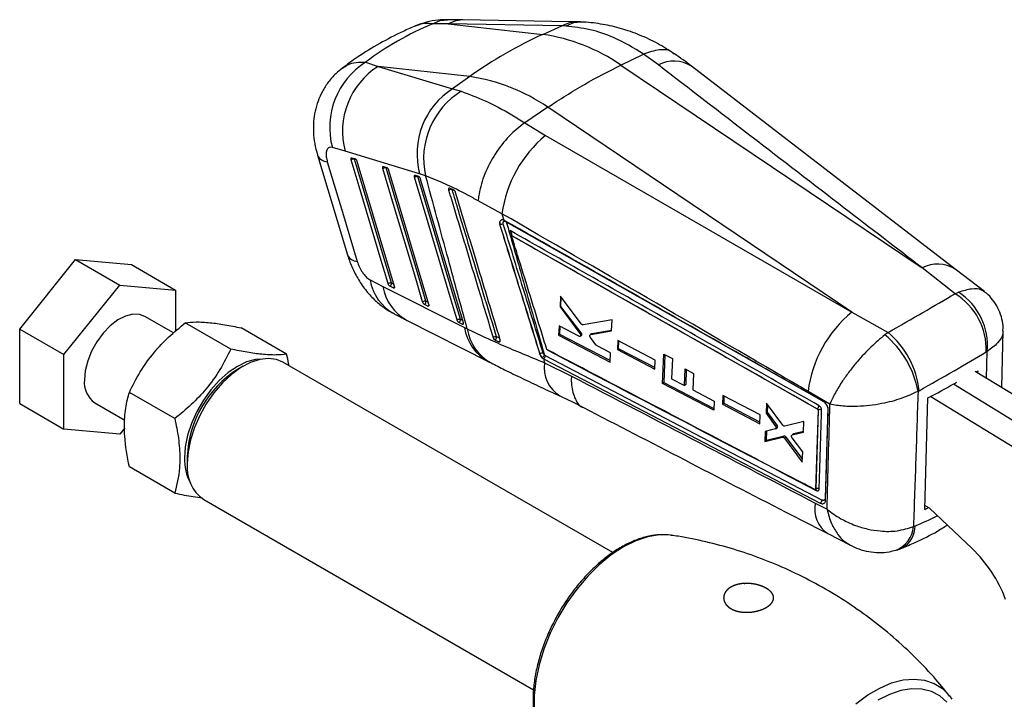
# Model space of a CAD drawing. Extents: x 53 to 604, y 12 to 421.
# Tile 26 of 29: x 425 to 544, y 340 to 421. Entities that reach past the tile are written whole.
import ezdxf

# ---------------------------------------------------------------- set-up
doc = ezdxf.new("R2010")
doc.units = 0
doc.header["$LTSCALE"] = 1.5
doc.layers.get('0').update_dxf_attribs({"linetype": 'CONTINUOUS'})

msp = doc.modelspace()

# ---------------------------------------------------------------- linework, layer by layer
at = {"color": 7, "linetype": 'CONTINUOUS'}
for p, q in [((478.5369, 421.3835), (476.7023, 421.4159)), ((476.7569, 420.9176), (474.8948, 420.9301)), ((476.7569, 420.9176), (488.1341, 419.6462)), ((490.4335, 420.6809), (476.7569, 420.9176)), ((488.1341, 419.6462), (490.4335, 420.6809)), ((490.8875, 420.6575), (490.4335, 420.6809)), ((497.5169, 415.9646), (500.2466, 417.2843)), ((500.2495, 417.2856), (500.2466, 417.2843)), ((502.0213, 415.9789), (500.2495, 417.2856)), ((466.8518, 416.2996), (468.347, 415.806)), ((468.347, 415.806), (477.2987, 413.112)), ((479.3517, 414.5762), (468.347, 415.806)), ((497.5169, 415.9646), (533.7204, 391.5786)), ((537.6932, 391.4206), (506.0054, 415.8154)), ((479.3517, 414.5762), (477.2987, 413.112)), ((477.2987, 413.112), (478.3381, 412.8142)), ((488.7345, 410.8947), (485.9611, 409.0367)), ((525.2763, 386.2808), (488.7345, 410.8947)), ((485.9611, 409.0367), (485.9598, 409.0358)), ((485.9598, 409.0358), (488.465, 407.4944)), ((488.465, 407.4944), (525.2763, 386.2808)), ((464.3913, 405.5967), (462.8514, 406.0567)), ((461.0636, 405.1424), (464.6658, 393.1514)), ((473.3406, 402.9075), (464.3913, 405.5967)), ((465.1939, 404.8191), (465.5685, 404.7157)), ((465.5685, 404.7157), (465.5853, 404.7096)), ((465.8074, 404.3993), (470.2829, 389.3966)), ((468.9989, 403.7677), (469.3734, 403.6642)), ((469.3734, 403.6642), (469.3905, 403.6581)), ((469.6123, 403.3479), (474.421, 387.2135)), ((472.8035, 402.7161), (473.1779, 402.6126)), ((473.1779, 402.6126), (473.1952, 402.6063)), ((474.0551, 402.6593), (473.3406, 402.9075)), ((473.4167, 402.2961), (478.5594, 385.0306)), ((476.9581, 401.1618), (476.9302, 401.1717)), ((477.4278, 400.9471), (476.9581, 401.1618)), ((483.2292, 398.0946), (480.3782, 399.6447)), ((483.2292, 398.0946), (483.4507, 397.317)), ((482.9805, 396.7273), (482.9951, 396.7357)), ((483.5307, 397.2782), (483.4507, 397.317)), ((483.5788, 397.251), (483.5307, 397.2782)), ((483.706, 397.1606), (483.7538, 397.1334)), ((484.3807, 395.4739), (484.3864, 395.4781)), ((484.3807, 395.4739), (521.1112, 374.6469)), ((425.283, 384.2251), (432.0005, 392.5817)), ((432.0005, 392.5817), (437.3038, 389.5201)), ((432.0005, 392.5817), (438.718, 391.981)), ((438.718, 391.981), (444.0213, 388.9195)), ((537.688, 388.4761), (533.7204, 391.5786)), ((541.192, 388.7293), (537.6939, 391.4185)), ((430.5863, 381.1636), (437.3038, 389.5201)), ((437.3038, 389.5201), (444.0213, 388.9195)), ((467.3926, 390.1413), (468.9239, 389.366)), ((468.9239, 389.366), (478.7173, 384.416)), ((470.1762, 389.1694), (469.769, 389.3843)), ((444.0213, 388.9195), (444.0213, 383.9802)), ((470.2148, 389.1558), (470.1762, 389.1694)), ((490.2771, 388.1663), (490.2104, 386.888)), ((492.7499, 384.8577), (490.2771, 388.1663)), ((490.3069, 386.9438), (490.3452, 388.0752)), ((537.688, 388.4761), (538.0925, 388.6457)), ((474.3143, 386.9863), (473.907, 387.2012)), ((474.3526, 386.9727), (474.3143, 386.9863)), ((490.3069, 386.9438), (490.2104, 386.888)), ((490.2104, 386.888), (492.6073, 383.7117)), ((492.7464, 383.792), (490.3069, 386.9438)), ((443.7656, 383.7607), (440.3036, 385.7593)), ((525.2763, 386.2808), (529.6207, 383.819)), ((450.6418, 381.8203), (445.179, 384.9739)), ((471.8563, 385.2576), (481.6515, 380.3023)), ((478.4526, 384.8033), (478.0453, 385.0182)), ((478.4908, 384.7898), (478.4526, 384.8033)), ((490.0899, 384.6027), (490.0303, 383.4819)), ((492.4636, 383.3655), (490.0899, 384.6027)), ((490.1931, 383.5759), (490.2254, 384.532)), ((496.4669, 385.3351), (492.9888, 384.7281)), ((496.4014, 384.0073), (496.4669, 385.3351)), ((425.283, 384.2251), (430.5863, 381.1636)), ((425.283, 375.268), (425.283, 384.2251)), ((457.3593, 381.2196), (451.8965, 384.3732)), ((478.7173, 384.416), (479.0617, 384.2397)), ((490.1931, 383.5759), (490.0303, 383.4819)), ((490.0303, 383.4819), (496.214, 380.2624)), ((496.2234, 380.4486), (490.1931, 383.5759)), ((492.7464, 383.792), (492.6073, 383.7117)), ((492.6217, 383.3562), (492.767, 383.4401)), ((492.8196, 383.5057), (492.6758, 383.4227)), ((493.9929, 383.6531), (493.8597, 383.5762)), ((493.8991, 383.5903), (496.4014, 384.0073)), ((494.0319, 383.667), (493.8991, 383.5904)), ((496.4037, 384.0543), (494.0319, 383.667)), ((529.6207, 383.819), (529.2323, 383.5302)), ((543.3038, 377.2204), (543.4552, 384.0061)), ((482.8647, 382.7119), (482.9111, 382.6991)), ((494.5287, 382.3334), (493.8705, 383.2228)), ((496.2704, 381.3814), (494.6507, 382.2256)), ((497.1525, 382.8414), (497.0996, 381.7721)), ((501.6425, 380.4964), (497.1525, 382.8414)), ((497.2439, 381.8554), (497.2751, 382.7774)), ((430.5863, 372.2064), (430.5863, 381.1636)), ((487.7789, 381.2562), (487.7611, 381.2459)), ((488.4436, 381.0277), (488.3314, 381.1099)), ((521.6811, 363.6828), (488.4436, 381.0277)), ((496.214, 380.2624), (496.2704, 381.3814)), ((497.2439, 381.8554), (497.0996, 381.7721)), ((497.0996, 381.7721), (501.5921, 379.4286)), ((501.6001, 379.5964), (497.2439, 381.8554)), ((502.5144, 377.6857), (502.6794, 381.2162)), ((502.6794, 381.2162), (503.7192, 380.6723)), ((502.8046, 381.1507), (502.6906, 377.7874)), ((541.5394, 381.5446), (541.4251, 381.4808)), ((496.5456, 357.3616), (456.9152, 380.2398)), ((481.6548, 380.296), (481.9258, 380.1598)), ((488.0501, 380.804), (488.2403, 380.6565)), ((488.2071, 380.6677), (488.3443, 380.1891)), ((488.2071, 380.6677), (488.2341, 380.6529)), ((488.2341, 380.6529), (488.2403, 380.6565)), ((488.2341, 380.6529), (521.4772, 363.3047)), ((488.2403, 380.6565), (521.4782, 363.3052)), ((488.3443, 380.1891), (491.5757, 378.5864)), ((501.5921, 379.4286), (501.6425, 380.4964)), ((503.7192, 380.6723), (503.6083, 378.2594)), ((452.152, 379.7676), (451.445, 379.3593)), ((505.1466, 377.4571), (505.2362, 379.4421)), ((505.2362, 379.4421), (506.2631, 378.9051)), ((505.3764, 379.3688), (505.3149, 377.5543)), ((506.2631, 378.9051), (506.1748, 376.9209)), ((540.0965, 379.1861), (551.9565, 371.9171)), ((540.4265, 378.9839), (540.4323, 379.198)), ((502.6906, 377.7874), (502.5144, 377.6857)), ((508.6968, 374.466), (502.5144, 377.6857)), ((502.6906, 377.7874), (508.7056, 374.6687)), ((503.6083, 378.2594), (505.1466, 377.4571)), ((505.3149, 377.5543), (505.1466, 377.4571)), ((537.4883, 377.6288), (549.3048, 370.3863)), ((443.9243, 373.4637), (438.4615, 376.6174)), ((506.1748, 376.9209), (508.7451, 375.5803)), ((509.7754, 376.2487), (509.7304, 375.184)), ((514.2641, 373.9029), (509.7754, 376.2487)), ((522.6341, 375.2106), (520.0171, 376.7386)), ((533.3577, 376.824), (533.2216, 376.7433)), ((425.283, 375.268), (430.5863, 372.2064)), ((434.3041, 375.3667), (437.9045, 373.2882)), ((508.7451, 375.5803), (508.6968, 374.466)), ((509.9105, 375.288), (509.7304, 375.184)), ((509.7304, 375.184), (514.2224, 372.8401)), ((509.9105, 375.288), (509.9401, 376.1626)), ((514.2306, 373.0476), (509.9105, 375.288)), ((515.0056, 375.3091), (514.9599, 374.1147)), ((516.9688, 372.6751), (515.0056, 375.3091)), ((515.1471, 374.2228), (515.1761, 375.0804)), ((534.0468, 362.5599), (534.4104, 375.9593)), ((534.7653, 376.1417), (546.6532, 368.8555)), ((514.2224, 372.8401), (514.2641, 373.9029)), ((515.1471, 374.2228), (514.9599, 374.1147)), ((514.9599, 374.1147), (516.0754, 372.604)), ((516.2711, 372.717), (515.1471, 374.2228)), ((521.2072, 374.4842), (520.9202, 364.9991)), ((521.2233, 374.4935), (520.9382, 365.0094)), ((521.1127, 374.6478), (521.1112, 374.6469)), ((521.1127, 374.6478), (521.1124, 374.648)), ((521.2233, 374.4935), (521.2072, 374.4842)), ((522.3911, 374.8263), (522.0666, 363.8807)), ((516.2711, 372.717), (516.0754, 372.604)), ((519.4932, 373.1295), (517.2196, 372.5449)), ((519.4483, 371.8405), (519.4932, 373.1295)), ((437.3038, 371.6058), (430.5863, 372.2064)), ((437.9029, 372.3511), (437.3038, 371.6058)), ((514.8756, 371.9372), (514.8279, 370.7173)), ((516.0609, 372.2458), (514.8756, 371.9372)), ((515.0326, 370.8354), (515.0715, 371.9882)), ((516.0878, 372.257), (516.2851, 372.3709)), ((516.3443, 372.4581), (516.1475, 372.3445)), ((518.0336, 371.4351), (518.0659, 371.489)), ((518.2915, 371.6235), (518.0887, 371.5064)), ((518.0907, 371.503), (518.1174, 371.518)), ((518.1174, 371.518), (519.4483, 371.8405)), ((518.3204, 371.6352), (518.1174, 371.518)), ((519.4507, 371.9101), (518.3204, 371.6352)), ((514.8279, 370.7173), (516.9391, 371.2317)), ((515.0326, 370.8354), (514.8279, 370.7173)), ((517.1411, 371.3483), (515.0326, 370.8354)), ((517.1411, 371.3483), (516.9391, 371.2317)), ((517.3929, 371.2164), (517.1902, 371.0994)), ((517.1902, 371.0994), (519.3212, 368.2316)), ((519.3349, 368.6186), (517.3929, 371.2164)), ((519.3651, 369.4721), (518.1037, 371.1567)), ((519.3212, 368.2316), (519.3651, 369.4721)), ((445.4179, 368.9189), (445.4179, 368.1025)), ((443.9243, 364.5066), (438.4615, 367.6602)), ((520.8256, 364.9367), (520.8102, 364.9434)), ((520.8886, 364.9385), (520.9001, 364.9451)), ((520.9381, 365.0094), (520.9202, 364.9991)), ((447.3909, 363.7416), (487.033, 340.8567)), ((520.877, 363.3107), (522.2974, 362.569)), ((534.5864, 362.6903), (534.0591, 363.0135)), ((539.7234, 357.8431), (534.5864, 362.6903)), ((532.6722, 360.5014), (532.8663, 360.5714)), ((522.3705, 359.647), (525.0945, 358.246)), ((531.3828, 357.9372), (531.2897, 357.8967)), ((537.0161, 340.1354), (537.2923, 339.7568))]:
    msp.add_line(p, q, dxfattribs=at)
at = {"color": 8, "linetype": 'CONTINUOUS'}
for p, q in [((465.5172, 404.6575), (465.7022, 404.6064)), ((469.3222, 403.606), (469.5071, 403.5549)), ((473.1267, 402.5543), (473.3116, 402.5032)), ((477.2314, 401.018), (477.2261, 401.0432)), ((483.7538, 397.1334), (521.9294, 375.4678)), ((484.2218, 396.0577), (484.397, 395.4912)), ((470.2123, 389.6333), (469.9602, 389.7663)), ((474.3505, 387.45), (474.0983, 387.5831)), ((478.489, 385.2669), (478.2367, 385.4001)), ((488.6467, 381.7581), (488.6566, 381.7258)), ((541.4692, 378.3448), (541.5394, 381.5446))]:
    msp.add_line(p, q, dxfattribs=at)
at = {"color": 8, "linetype": 'CONTINUOUS', "flags": 128}
for points in [[(474.8948, 420.9301), (475.8246, 421.3122), (476.7026, 421.4174)], [(478.5376, 421.3869), (477.6838, 421.2891), (476.7569, 420.9176)], [(492.2137, 421.1501), (491.3602, 421.0523), (490.4335, 420.6809)], [(492.7542, 421.1344), (491.8116, 421.0349), (490.8875, 420.6575)], [(465.5172, 404.6575), (465.4971, 404.7089), (465.4783, 404.7406)], [(469.3222, 403.606), (469.3021, 403.6574), (469.2833, 403.6892)], [(473.0878, 402.6375), (473.1066, 402.6057), (473.1267, 402.5543)], [(482.9111, 382.6991), (482.9477, 382.7016), (482.9771, 382.713)], [(503.1866, 359.4916), (502.1464, 359.4943), (500.7574, 359.2648), (499.3137, 358.7791), (497.8424, 358.0464), (496.3711, 357.0804), (494.9274, 355.8992), (493.5384, 354.525), (492.2302, 352.9836), (491.0273, 351.3039), (489.9523, 349.5175), (489.0253, 347.6578), (488.2639, 345.7598), (487.6822, 343.859), (487.2911, 341.9912), (487.0981, 340.1915), (487.1067, 338.4934), (487.3167, 336.9291), (487.7243, 335.5277), (488.3218, 334.3156), (488.5905, 333.9176)], [(525.7417, 339.2017), (527.1736, 340.2517), (528.6184, 341.0858), (530.0502, 341.689), (531.4433, 342.0503), (532.7724, 342.1634), (534.0137, 342.0261), (535.1448, 341.6409), (536.1453, 341.0149), (536.9973, 340.1591), (537.0161, 340.1354)], [(536.7019, 339.3863), (535.8339, 340.145), (534.8238, 340.6715), (533.6909, 340.9558), (532.4569, 340.9924), (531.1452, 340.7806), (529.781, 340.3245), (528.3902, 339.6329)]]:
    msp.add_lwpolyline(points, dxfattribs=at)
at = {"color": 7, "linetype": 'CONTINUOUS', "flags": 128}
for points in [[(492.2122, 421.1501), (489.2112, 421.2021), (478.536, 421.3869)], [(469.9602, 389.7663), (469.7942, 390.3228), (469.13, 392.5489), (466.4733, 401.4531), (465.5172, 404.6575)], [(462.2465, 404.3388), (464.0607, 398.293), (465.8443, 392.3491)], [(469.5598, 389.6888), (469.3938, 390.2453), (468.7296, 392.4714), (466.0729, 401.3755), (465.1167, 404.5799)], [(473.6979, 387.5056), (473.532, 388.0622), (472.8684, 390.2886), (470.2138, 399.194), (468.9217, 403.5285)], [(474.0983, 387.5831), (473.9324, 388.1397), (473.2688, 390.366), (470.6143, 399.2715), (469.3222, 403.606)], [(477.8362, 385.3226), (477.6704, 385.8793), (477.0072, 388.1059), (474.3541, 397.0121), (472.7262, 402.4768)], [(478.2367, 385.4001), (478.0709, 385.9567), (477.4076, 388.1833), (474.7546, 397.0895), (473.1267, 402.5543)], [(470.2723, 389.1701), (470.2496, 389.1604), (470.2148, 389.1558)], [(474.4104, 386.987), (474.3874, 386.9772), (474.3526, 386.9727)], [(440.3036, 385.7593), (439.6847, 385.9925), (438.8742, 386.0208), (437.9902, 385.7939), (437.0741, 385.3224), (436.1688, 384.6284), (435.3165, 383.7443), (434.5572, 382.7114), (433.9263, 381.578), (433.4533, 380.3972), (433.1604, 379.2242), (433.0612, 378.1137)], [(478.5488, 384.804), (478.5256, 384.7942), (478.4908, 384.7898)], [(454.3673, 380.6142), (453.6225, 380.5611), (452.551, 380.2741), (451.4459, 379.7478), (450.3409, 378.9982), (449.2693, 378.048), (448.264, 376.9263), (447.3553, 375.6669), (446.5709, 374.3083), (445.9346, 372.8917), (445.4658, 371.4601), (445.1787, 370.057), (445.082, 368.725)], [(456.9152, 380.2398), (456.158, 380.5558), (455.1853, 380.6859), (454.1253, 380.5659), (453.0085, 380.1991), (451.8672, 379.5962), (450.7341, 378.7745), (449.6418, 377.7577), (448.6217, 376.5749), (447.7033, 375.2603), (446.9128, 373.8516), (446.2731, 372.3893), (445.8026, 370.9156), (445.5147, 369.4729), (445.4179, 368.1025)], [(503.5639, 359.4483), (503.4546, 359.4633), (503.1866, 359.4916)]]:
    msp.add_lwpolyline(points, dxfattribs=at)
at = {"color": 7, "linetype": 'CONTINUOUS'}
for centre, radius, start, end in [((509.4369, 372.603), 51.6417, 114.362703, 125.631921), ((484.9999, 397.8612), 22.0093, 55.339532, 81.813068), ((471.7586, 408.4806), 9.2311, 122.110471, 195.223626), ((473.3137, 408.0106), 9.2432, 122.502813, 195.138849), ((476.2175, 392.7912), 22.0093, 55.339532, 81.813068), ((482.2638, 405.3163), 9.2426, 122.493034, 195.106873), ((483.2719, 404.7526), 9.4515, 121.466985, 192.796039), ((497.9465, 396.0551), 14.858, 129.653776, 172.110202), ((465.4523, 403.9204), 0.74, 84.9734, 116.971156), ((469.2573, 402.8684), 0.7405, 84.973349, 116.948069), ((473.0617, 401.8164), 0.7408, 84.970818, 116.934031), ((477.197, 400.2278), 0.791, 87.507279, 118.276025), ((483.4097, 396.0076), 0.8379, 91.13971, 119.661579), ((469.8951, 389.0296), 0.7396, 84.949481, 116.956319), ((469.5985, 389.7086), 0.3663, 297.73822, 9.069105), ((533.4965, 381.741), 7.9329, 358.12025, 58.104662), ((533.9648, 382.255), 7.6078, 354.641924, 57.141615), ((474.0332, 386.8458), 0.7401, 84.954389, 116.938741), ((473.7365, 387.5254), 0.3663, 297.726639, 9.055183), ((534.6605, 374.8882), 14.7599, 129.479039, 172.798126), ((478.1716, 384.6624), 0.7405, 84.95786, 116.926033), ((477.8749, 385.3425), 0.3663, 297.718641, 9.045318), ((521.9529, 374.6855), 11.4551, 10.349064, 50.544988), ((522.9374, 375.7529), 10.4752, 5.868988, 50.355911), ((482.5517, 382.5071), 0.7983, 87.959335, 118.573528), ((482.1877, 383.2562), 0.3954, 301.230989, 7.076992), ((488.1952, 380.5257), 0.8408, 91.486862, 119.679957), ((487.4849, 381.6059), 0.9811, 305.176928, 329.631754), ((487.9176, 381.0745), 0.5281, 307.668704, 354.916899), ((458.4311, 368.3664), 13.025, 122.436633, 177.56874), ((436.0117, 377.794), 2.9678, 173.814743, 234.873067), ((521.4314, 374.0763), 0.4662, 63.911695, 116.50901), ((450.7451, 368.5153), 5.667, 177.878807, 209.082848), ((450.0746, 367.5826), 4.6857, 173.62944, 235.058394), ((528.1534, 345.8344), 16.6756, 20.721761, 46.065807)]:
    msp.add_arc(centre, radius, start, end, dxfattribs=at)
at = {"color": 8, "linetype": 'CONTINUOUS'}
for centre, radius, start, end in [((503.8689, 412.451), 3.9825, 57.6143, 117.641289), ((462.3617, 405.78), 1.4458, 206.117318, 265.428477), ((465.962, 393.788), 1.4437, 206.19308, 265.325572), ((535.5699, 388.0746), 3.9621, 57.593789, 117.826357), ((472.9966, 391.0415), 5.6759, 189.125409, 241.765327), ((474.5378, 390.2721), 5.6865, 189.168413, 241.842959), ((470.0152, 389.4811), 0.3508, 297.327374, 325.602922), ((474.1537, 387.2975), 0.3502, 297.285846, 325.62837), ((478.2923, 385.1143), 0.3499, 297.2686, 325.571106), ((484.3319, 385.3175), 5.6865, 189.121657, 241.902901), ((484.624, 385.1021), 5.6287, 188.813906, 241.570864), ((482.6669, 383.0387), 0.3819, 301.178218, 340.10862), ((492.2967, 379.5865), 3.998, 171.331953, 237.980346), ((524.4124, 362.6142), 3.6033, 168.854433, 235.444217), ((529.2929, 360.786), 3.3913, 292.415354, 355.184925), ((529.9286, 360.491), 2.9388, 299.658961, 1.568178)]:
    msp.add_arc(centre, radius, start, end, dxfattribs=at)
at = {"color": 7, "linetype": 'CONTINUOUS'}
for centre, major_axis, ratio, start_param, end_param in [((530.3226, 349.4135), (68.0599, -62.7228), 0.61081219, 2.87254952, 3.03221069), ((485.8574, 360.1647), (69.562, 39.0522), 0.01278546, 5.38562027, 5.54586671), ((494.1443, 383.4172), (-0.1586, 0.2314), 0.62793504, 6.00390102, 6.2345422), ((485.8574, 360.1647), (72.1408, 34.2237), 0.08532366, 5.38996014, 5.55020659), ((487.1556, 408.0171), (71.1071, -5.4051), 0.548646, 5.59610683, 5.60000953), ((487.1557, 408.0182), (71.241, -1.382), 0.58991095, 5.44900403, 5.50884899), ((487.1556, 408.0171), (71.1071, -5.4051), 0.548646, 5.54016542, 5.54789868), ((516.1329, 372.608), (-0.1594, 0.2326), 0.62793504, 2.92957545, 3.67240014), ((486.8192, 395.6163), (71.2108, -2.4928), 0.59967216, 5.45828136, 5.46598771)]:
    msp.add_ellipse(centre, major_axis=major_axis, ratio=ratio, start_param=start_param, end_param=end_param, dxfattribs=at)
at = {"color": 8, "linetype": 'CONTINUOUS'}
msp.add_ellipse((488.1774, 445.6765), major_axis=(-49.3816, 82.7597), ratio=0.60361863, start_param=3.05153957, end_param=3.10181534, dxfattribs=at)
at = {"color": 7, "linetype": 'CONTINUOUS'}
for points, knots in [([(476.7013, 421.399), (476.3234, 421.399), (475.4662, 421.3989), (474.1609, 421.1595), (473.2805, 420.8292), (472.8492, 420.6673)], [0, 0, 0, 0, 0.28676967, 0.65054958, 1, 1, 1, 1]), ([(472.8492, 420.6658), (472.3549, 420.4513), (470.8761, 419.8097), (468.5232, 418.5796), (466.0852, 417.0976), (464.6558, 416.0405), (464.0608, 415.6005)], [0, 0, 0, 0, 0.156714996, 0.468896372, 0.778904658, 1, 1, 1, 1]), ([(500.2466, 417.2843), (499.059, 418.0008), (496.9708, 419.2608), (493.807, 420.3154), (491.8665, 420.5428), (490.8875, 420.6575)], [0, 0, 0, 0, 0.39513559, 0.69484295, 1, 1, 1, 1]), ([(492.9586, 421.1252), (492.7627, 421.1364), (492.5135, 421.1505), (492.2658, 421.1456), (492.2128, 421.1445)], [0, 0, 0, 0, 0.785899, 1, 1, 1, 1]), ([(503.9345, 417.3227), (503.2695, 417.7489), (501.9335, 418.6052), (499.7981, 419.602), (497.596, 420.378), (495.3504, 420.8765), (493.7292, 421.1069), (492.8624, 421.1138), (492.7545, 421.1146)], [0, 0, 0, 0, 0.19593685, 0.39360924, 0.58891381, 0.7818858, 0.97286649, 1, 1, 1, 1]), ([(503.9316, 417.2447), (503.857, 417.3264), (503.4382, 417.7855), (502.1643, 417.9195), (500.8878, 417.4969), (500.2495, 417.2856)], [0, 0, 0, 0, 0.097675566, 0.548837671, 1, 1, 1, 1]), ([(506.0168, 415.8195), (505.9993, 415.8334), (505.3526, 416.3473), (504.6554, 416.8311), (503.977, 417.302)], [0, 0, 0, 0, 0.02701795, 1, 1, 1, 1]), ([(464.0662, 415.5893), (463.7919, 415.3766), (463.1594, 414.8861), (462.3467, 413.9345), (461.6303, 412.8197), (461.104, 411.6351), (460.7557, 410.4158), (460.5745, 409.1579), (460.5588, 407.86), (460.7022, 406.5108), (460.9407, 405.6107), (461.0627, 405.1505)], [0, 0, 0, 0, 0.08929317, 0.20589864, 0.32051131, 0.43044901, 0.53991383, 0.64819749, 0.75983293, 0.87721619, 1, 1, 1, 1]), ([(488.7345, 410.8947), (490.2053, 411.8459), (493.1471, 413.7485), (496.0603, 415.2259), (497.5169, 415.9646)], [0, 0, 0, 0, 0.50000001, 1, 1, 1, 1]), ([(533.7204, 391.5786), (530.5998, 393.9776), (520.0247, 402.1075), (509.465, 410.2437), (502.0213, 415.9789)], [0, 0, 0, 0, 0.29508607, 1, 1, 1, 1]), ([(478.3381, 412.8142), (479.2704, 412.4679), (481.1602, 411.766), (483.8071, 410.3757), (485.4499, 409.3545), (485.9611, 409.0367)], [0, 0, 0, 0, 0.40141145, 0.81370535, 1, 1, 1, 1]), ([(485.9598, 409.0358), (485.322, 408.5294), (484.0465, 407.5166), (482.3601, 405.303), (481.088, 402.8779), (480.5343, 400.9856), (480.4011, 399.9578), (480.3809, 399.6816), (480.3782, 399.6447)], [0, 0, 0, 0, 0.22804712, 0.45609425, 0.68414605, 0.91220573, 0.98827792, 1, 1, 1, 1]), ([(462.8514, 406.0567), (462.8482, 406.0576), (462.711, 406.0979), (462.4605, 406.098), (462.238, 405.8971), (462.1108, 405.5646), (462.0784, 405.1186), (462.1568, 404.6487), (462.2341, 404.3817), (462.2465, 404.3388)], [0, 0, 0, 0, 0.005214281, 0.219786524, 0.434650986, 0.550718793, 0.753911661, 0.960473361, 1, 1, 1, 1]), ([(465.1167, 404.5799), (465.115, 404.5859), (465.1043, 404.623), (465.0934, 404.6886), (465.0985, 404.7617), (465.1234, 404.8096), (465.1584, 404.8258), (465.1848, 404.8208), (465.1939, 404.8191)], [0, 0, 0, 0, 0.041062, 0.25295658, 0.4648639, 0.67674555, 0.88865148, 1, 1, 1, 1]), ([(465.5853, 404.7096), (465.6052, 404.6982), (465.6449, 404.6755), (465.7069, 404.6055), (465.7613, 404.5187), (465.7928, 404.4462), (465.805, 404.4071), (465.8074, 404.3993)], [0, 0, 0, 0, 0.23746348, 0.47499071, 0.71044147, 0.94224371, 1, 1, 1, 1]), ([(468.9217, 403.5285), (468.9199, 403.5347), (468.9092, 403.5719), (468.8984, 403.6376), (468.9036, 403.7106), (468.9286, 403.7584), (468.9636, 403.7744), (468.9899, 403.7694), (468.9989, 403.7677)], [0, 0, 0, 0, 0.042133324, 0.254021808, 0.465914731, 0.677788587, 0.889685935, 1, 1, 1, 1]), ([(469.3905, 403.6581), (469.4104, 403.6466), (469.4502, 403.6238), (469.5121, 403.5536), (469.5664, 403.4668), (469.5978, 403.3944), (469.6099, 403.3555), (469.6123, 403.3479)], [0, 0, 0, 0, 0.23775708, 0.4755793, 0.71129507, 0.94337605, 1, 1, 1, 1]), ([(472.7262, 402.4768), (472.7244, 402.4831), (472.7137, 402.5204), (472.7029, 402.5862), (472.7081, 402.6591), (472.7333, 402.7069), (472.7683, 402.7228), (472.7945, 402.7178), (472.8035, 402.7161)], [0, 0, 0, 0, 0.042874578, 0.254743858, 0.466621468, 0.678511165, 0.890383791, 1, 1, 1, 1]), ([(473.1952, 402.6063), (473.2151, 402.5948), (473.2549, 402.5719), (473.3168, 402.5017), (473.371, 402.4148), (473.4023, 402.3425), (473.4144, 402.3037), (473.4167, 402.2961)], [0, 0, 0, 0, 0.237941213, 0.47595679, 0.711881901, 0.944153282, 1, 1, 1, 1]), ([(479.0617, 384.2397), (478.3038, 387.0308), (476.6368, 393.1701), (474.9662, 399.3105), (474.0551, 402.6593)], [0, 0, 0, 0, 0.45463664, 1, 1, 1, 1]), ([(480.3782, 399.6447), (479.9614, 399.8746), (478.5891, 400.6316), (476.3739, 401.7207), (474.8339, 402.344), (474.0551, 402.6593)], [0, 0, 0, 0, 0.17738418, 0.58397485, 1, 1, 1, 1]), ([(476.9302, 401.1717), (476.9102, 401.174), (476.8702, 401.1786), (476.8272, 401.1454), (476.8037, 401.0864), (476.8012, 401.0091), (476.8156, 400.9512), (476.8223, 400.9243)], [0, 0, 0, 0, 0.20531223, 0.41063345, 0.61595451, 0.82127486, 1, 1, 1, 1]), ([(476.8223, 400.9243), (476.8771, 400.7424), (477.1553, 399.8197), (478.3268, 395.9338), (480.0539, 390.21), (481.5595, 385.2281), (482.1699, 383.2082)], [0, 0, 0, 0, 0.03079948, 0.15621974, 0.65790075, 1, 1, 1, 1]), ([(482.5801, 383.3049), (481.6816, 386.2775), (480.1638, 391.2985), (478.3818, 397.2033), (477.4976, 400.1352), (477.2314, 401.018)], [0, 0, 0, 0, 0.50353087, 0.85052461, 1, 1, 1, 1]), ([(477.6483, 400.6586), (477.6368, 400.6901), (477.6139, 400.753), (477.5572, 400.8399), (477.4928, 400.9096), (477.449, 400.9348), (477.4278, 400.9471)], [0, 0, 0, 0, 0.25387232, 0.50772625, 0.7618397, 1, 1, 1, 1]), ([(483.0126, 382.9538), (482.5508, 384.476), (481.6272, 387.5205), (479.8385, 393.4218), (478.513, 397.8016), (477.6483, 400.6586)], [0, 0, 0, 0, 0.25798841, 0.51597684, 1, 1, 1, 1]), ([(520.0171, 376.7386), (519.3942, 377.102), (507.1429, 384.2482), (494.8742, 391.352), (483.2292, 398.0946)], [0, 0, 0, 0, 0.05084661, 1, 1, 1, 1]), ([(483.2928, 397.3547), (483.2861, 397.3551), (483.2227, 397.358), (483.112, 397.3326), (482.9976, 397.2274), (482.9391, 397.0636), (482.9387, 396.8867), (482.9691, 396.7709), (482.9805, 396.7273)], [0, 0, 0, 0, 0.02517778, 0.23767276, 0.44992026, 0.66159822, 0.87273262, 1, 1, 1, 1]), ([(482.9805, 396.7273), (483.7765, 394.1466), (485.3685, 388.9852), (486.9635, 383.8257), (487.7611, 381.2459)], [0, 0, 0, 0, 0.49999969, 1, 1, 1, 1]), ([(482.9951, 396.7357), (483.7916, 394.1554), (485.3846, 388.9946), (486.9808, 383.8357), (487.7789, 381.2562)], [0, 0, 0, 0, 0.49999965, 1, 1, 1, 1]), ([(483.4507, 397.317), (483.4257, 397.3262), (483.3717, 397.346), (483.3203, 397.3517), (483.2928, 397.3547)], [0, 0, 0, 0, 0.46458259, 1, 1, 1, 1]), ([(483.3931, 396.8454), (483.3831, 396.8884), (483.3637, 396.9728), (483.3801, 397.0822), (483.4277, 397.1626), (483.5045, 397.2054), (483.6012, 397.209), (483.6711, 397.1767), (483.706, 397.1606)], [0, 0, 0, 0, 0.17195167, 0.33745745, 0.50311599, 0.66881759, 0.8343785, 1, 1, 1, 1]), ([(488.1734, 381.3662), (487.3759, 383.9456), (485.7809, 389.1044), (484.189, 394.2651), (483.3931, 396.8454)], [0, 0, 0, 0, 0.5, 1, 1, 1, 1]), ([(521.8704, 375.5072), (521.7167, 375.5947), (520.9481, 376.0323), (517.7197, 377.87), (505.118, 385.0376), (493.1166, 391.8427), (483.5788, 397.251)], [0, 0, 0, 0, 0.01205621, 0.06028108, 0.25318066, 1, 1, 1, 1]), ([(483.7538, 397.1334), (484.3205, 395.1455), (485.8431, 389.8041), (487.3717, 384.4631), (488.3314, 381.1099)], [0, 0, 0, 0, 0.37217105, 1, 1, 1, 1]), ([(521.3254, 375.0197), (515.2135, 378.4895), (502.852, 385.5074), (490.4779, 392.5149), (484.2218, 396.0577)], [0, 0, 0, 0, 0.494426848, 1, 1, 1, 1]), ([(484.3864, 395.4781), (484.3969, 395.489), (484.4208, 395.5137), (484.4352, 395.5826), (484.4215, 395.7025), (484.3518, 395.8704), (484.2706, 395.9948), (484.2226, 396.0567), (484.2218, 396.0577)], [0, 0, 0, 0, 0.08420686, 0.190691, 0.358768, 0.66282848, 0.99468268, 1, 1, 1, 1]), ([(488.6236, 381.7701), (488.5935, 381.8671), (488.3348, 382.7019), (487.1617, 386.4878), (485.7774, 390.9587), (484.6225, 394.6923), (484.3807, 395.4739)], [0, 0, 0, 0, 0.02124198, 0.18277604, 0.82891154, 1, 1, 1, 1]), ([(484.3864, 395.4781), (484.387, 395.4778), (490.5177, 392.014), (502.7656, 385.0638), (515.0009, 378.1176), (521.1127, 374.6478)], [0, 0, 0, 0, 0.00005043, 0.50050805, 1, 1, 1, 1]), ([(464.6878, 393.1548), (464.7335, 392.9824), (464.9105, 392.3158), (465.4119, 391.1887), (466.1975, 389.779), (467.1616, 388.4965), (468.2519, 387.4072), (469.294, 386.5911), (470.0175, 386.216), (470.3176, 386.0605)], [0, 0, 0, 0, 0.05734131, 0.22173471, 0.39082823, 0.57243704, 0.73622085, 0.89059773, 1, 1, 1, 1]), ([(465.8443, 392.3491), (465.9219, 392.1239), (465.9999, 391.8976), (466.2084, 391.4586), (466.4153, 391.0965), (466.7938, 390.6023), (467.1191, 390.2965), (467.3299, 390.1769), (467.3926, 390.1413)], [0, 0, 0, 0, 0.23515693, 0.23624599, 0.47233229, 0.63524677, 0.89162235, 1, 1, 1, 1]), ([(469.769, 389.3843), (469.7634, 389.3875), (469.7386, 389.4017), (469.6919, 389.4433), (469.6343, 389.52), (469.5879, 389.6061), (469.5685, 389.6633), (469.5598, 389.6888)], [0, 0, 0, 0, 0.07149323, 0.31523492, 0.55895507, 0.80269821, 1, 1, 1, 1]), ([(470.2829, 389.3966), (470.2904, 389.3661), (470.3054, 389.3052), (470.3032, 389.2293), (470.2824, 389.176), (470.2499, 389.1538), (470.224, 389.1553), (470.2148, 389.1558)], [0, 0, 0, 0, 0.21781427, 0.43557311, 0.65471494, 0.87706721, 1, 1, 1, 1]), ([(543.4264, 384.0029), (543.4351, 384.205), (543.4597, 384.7799), (543.265, 385.721), (542.8582, 386.7928), (542.2331, 387.7412), (541.6513, 388.3908), (541.2648, 388.6574), (541.1771, 388.7179)], [0, 0, 0, 0, 0.11143237, 0.31703227, 0.5245407, 0.74109123, 0.94127624, 1, 1, 1, 1]), ([(473.907, 387.2012), (473.9012, 387.2044), (473.8764, 387.2186), (473.8296, 387.2605), (473.772, 387.3372), (473.7258, 387.4233), (473.7065, 387.4802), (473.6979, 387.5056)], [0, 0, 0, 0, 0.07279845, 0.31654869, 0.56028263, 0.80402052, 1, 1, 1, 1]), ([(474.421, 387.2135), (474.4285, 387.183), (474.4435, 387.1221), (474.4413, 387.0461), (474.4205, 386.9929), (474.3879, 386.9706), (474.3619, 386.9722), (474.3526, 386.9727)], [0, 0, 0, 0, 0.21756446, 0.43507322, 0.65394614, 0.87604062, 1, 1, 1, 1]), ([(470.3135, 386.0403), (470.6737, 385.8569), (471.1882, 385.5948), (471.7022, 385.3365), (471.8564, 385.2589)], [0, 0, 0, 0, 0.69999349, 1, 1, 1, 1]), ([(438.4615, 376.6174), (438.8712, 377.4427), (439.6996, 379.1113), (441.3178, 381.3578), (443.1754, 383.326), (444.5071, 384.4212), (445.179, 384.9739)], [0, 0, 0, 0, 0.26460594, 0.53494963, 0.76534394, 1, 1, 1, 1]), ([(445.179, 384.9739), (445.5887, 385.0218), (446.4171, 385.1187), (448.0353, 385.0365), (449.8929, 384.7786), (451.2246, 384.5092), (451.8965, 384.3732)], [0, 0, 0, 0, 0.26460596, 0.53494967, 0.76534397, 1, 1, 1, 1]), ([(478.0453, 385.0182), (478.0395, 385.0215), (478.0145, 385.0357), (477.9677, 385.0777), (477.9102, 385.1545), (477.8641, 385.2405), (477.8448, 385.2974), (477.8362, 385.3226)], [0, 0, 0, 0, 0.07366949, 0.31740776, 0.56116072, 0.80490522, 1, 1, 1, 1]), ([(478.5594, 385.0306), (478.5669, 385.0001), (478.5819, 384.9391), (478.5797, 384.8632), (478.5589, 384.8099), (478.5262, 384.7875), (478.5001, 384.7892), (478.4908, 384.7898)], [0, 0, 0, 0, 0.21738208, 0.43473761, 0.65343851, 0.87534682, 1, 1, 1, 1]), ([(492.9888, 384.7281), (492.967, 384.7273), (492.9233, 384.7257), (492.8501, 384.7595), (492.7909, 384.807), (492.7606, 384.8444), (492.7499, 384.8577)], [0, 0, 0, 0, 0.28151153, 0.56300842, 0.84504841, 1, 1, 1, 1]), ([(479.0617, 384.2397), (479.716, 383.9265), (481.0246, 383.3002), (483.2648, 382.3062), (485.6866, 381.2728), (487.4584, 380.5503), (488.3443, 380.1891)], [0, 0, 0, 0, 0.246887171, 0.493778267, 0.74688396, 1, 1, 1, 1]), ([(492.6758, 383.4227), (492.6657, 383.4036), (492.6455, 383.3654), (492.5901, 383.3391), (492.5271, 383.3382), (492.4834, 383.357), (492.4636, 383.3655)], [0, 0, 0, 0, 0.26095725, 0.52189233, 0.78389003, 1, 1, 1, 1]), ([(492.6073, 383.7117), (492.6246, 383.6856), (492.659, 383.6334), (492.6859, 383.5469), (492.6907, 383.4743), (492.68, 383.4375), (492.6758, 383.4227)], [0, 0, 0, 0, 0.27280478, 0.54568278, 0.81744755, 1, 1, 1, 1]), ([(492.8196, 383.5057), (492.8248, 383.5281), (492.8352, 383.5727), (492.8204, 383.6559), (492.789, 383.7317), (492.7588, 383.7745), (492.7464, 383.792)], [0, 0, 0, 0, 0.27058009, 0.54116012, 0.81218795, 1, 1, 1, 1]), ([(492.765, 383.4434), (492.7757, 383.4489), (492.8004, 383.4617), (492.8126, 383.4897), (492.8196, 383.5057)], [0, 0, 0, 0, 0.43105556, 1, 1, 1, 1]), ([(493.8705, 383.2228), (493.8535, 383.2495), (493.8194, 383.3027), (493.794, 383.3899), (493.7903, 383.4673), (493.8049, 383.5062), (493.8116, 383.5239)], [0, 0, 0, 0, 0.26074611, 0.521530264, 0.781296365, 1, 1, 1, 1]), ([(493.8116, 383.5239), (493.8234, 383.5418), (493.8452, 383.5747), (493.8822, 383.5855), (493.8991, 383.5904)], [0, 0, 0, 0, 0.54245834, 1, 1, 1, 1]), ([(529.2323, 383.5302), (528.6796, 383.0671), (527.5579, 382.1271), (526.0997, 380.5523), (524.9722, 379.1547), (524.0666, 377.8898), (523.2408, 376.5408), (522.8078, 375.6422), (522.6357, 375.2146), (522.6341, 375.2106)], [0, 0, 0, 0, 0.20294043, 0.41185247, 0.53987306, 0.66791868, 0.82901503, 0.99840711, 1, 1, 1, 1]), ([(482.1699, 383.2082), (482.1806, 383.1785), (482.2026, 383.1172), (482.2574, 383.0306), (482.3223, 382.9597), (482.3692, 382.9286), (482.392, 382.9184), (482.3927, 382.9181)], [0, 0, 0, 0, 0.237610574, 0.489093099, 0.740567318, 0.99204732, 1, 1, 1, 1]), ([(482.3927, 382.9181), (482.5221, 382.861), (482.6786, 382.7919), (482.8371, 382.7238), (482.8647, 382.7119)], [0, 0, 0, 0, 0.82596832, 1, 1, 1, 1]), ([(482.9111, 382.6991), (482.9311, 382.6998), (482.9711, 382.7013), (483.0123, 382.7432), (483.0327, 382.8092), (483.0309, 382.8841), (483.0177, 382.9344), (483.0126, 382.9538)], [0, 0, 0, 0, 0.2163472, 0.43270739, 0.64889249, 0.86483061, 1, 1, 1, 1]), ([(494.6507, 382.2256), (494.6269, 382.2403), (494.5825, 382.2677), (494.5458, 382.3125), (494.5287, 382.3334)], [0, 0, 0, 0, 0.5361035, 1, 1, 1, 1]), ([(450.6418, 381.8203), (450.2321, 380.9949), (449.4037, 379.3264), (447.7855, 377.0799), (445.9279, 375.1117), (444.5962, 374.0164), (443.9243, 373.4637)], [0, 0, 0, 0, 0.26460596, 0.53494967, 0.76534397, 1, 1, 1, 1]), ([(457.3593, 381.2196), (456.9496, 381.1717), (456.1213, 381.0748), (454.503, 381.157), (452.6454, 381.4149), (451.3138, 381.6843), (450.6418, 381.8203)], [0, 0, 0, 0, 0.26460594, 0.53494963, 0.76534394, 1, 1, 1, 1]), ([(457.6209, 379.8324), (457.6104, 379.9167), (457.5541, 380.3689), (457.4467, 380.838), (457.3593, 381.2196)], [0, 0, 0, 0, 0.18654105, 1, 1, 1, 1]), ([(487.7611, 381.2459), (487.789, 381.1733), (487.845, 381.028), (487.9911, 380.8331), (488.1197, 380.7205), (488.1936, 380.6759), (488.2071, 380.6677)], [0, 0, 0, 0, 0.309937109, 0.619857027, 0.930289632, 1, 1, 1, 1]), ([(487.7789, 381.2562), (487.8065, 381.1835), (487.8617, 381.0383), (487.9696, 380.8884), (488.0362, 380.8185), (488.0501, 380.804)], [0, 0, 0, 0, 0.44217744, 0.88404915, 1, 1, 1, 1]), ([(488.3314, 381.1099), (488.3233, 381.1181), (488.2842, 381.1574), (488.2212, 381.2421), (488.1893, 381.3248), (488.1734, 381.3662)], [0, 0, 0, 0, 0.11585504, 0.55760826, 1, 1, 1, 1]), ([(520.8102, 364.9434), (520.7197, 364.9907), (520.0075, 365.3621), (516.8094, 367.0305), (506.1648, 372.5889), (496.1532, 377.8291), (488.6236, 381.7701)], [0, 0, 0, 0, 0.00843073, 0.0663001, 0.29777773, 1, 1, 1, 1]), ([(488.6566, 381.7258), (494.0741, 378.891), (504.8461, 373.2545), (515.6338, 367.6276), (520.9961, 364.8306)], [0, 0, 0, 0, 0.50292651, 1, 1, 1, 1]), ([(481.9477, 380.1556), (482.468, 379.8873), (483.6321, 379.287), (485.6322, 378.3185), (487.8484, 377.2688), (489.4141, 376.5469), (490.1814, 376.1932)], [0, 0, 0, 0, 0.21863379, 0.48918121, 0.7496675, 1, 1, 1, 1]), ([(491.5757, 378.5864), (491.5731, 378.5317), (491.5558, 378.1694), (491.5771, 377.1133), (491.9863, 375.7639), (492.5723, 374.8569), (493.0462, 374.7834), (493.0477, 374.7832)], [0, 0, 0, 0, 0.029725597, 0.196798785, 0.597783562, 0.998764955, 1, 1, 1, 1]), ([(491.5757, 378.5864), (496.7228, 375.9058), (506.4815, 370.8233), (516.2573, 365.7216), (520.877, 363.3107)], [0, 0, 0, 0, 0.52743504, 1, 1, 1, 1]), ([(438.4615, 367.6602), (438.2257, 368.9109), (437.8331, 370.9936), (437.8546, 373.6825), (438.1244, 375.3931), (438.3824, 376.33), (438.4615, 376.6174)], [0, 0, 0, 0, 0.37723728, 0.62820892, 0.8859605, 1, 1, 1, 1]), ([(533.2216, 376.7433), (532.5736, 376.4424), (531.2584, 375.8316), (529.1881, 375.2982), (527.4035, 375.0186), (525.8246, 374.8991), (524.1851, 374.9343), (523.1299, 375.0943), (522.6386, 375.2095), (522.6341, 375.2106)], [0, 0, 0, 0, 0.20294024, 0.41185194, 0.53987233, 0.66791738, 0.82901424, 0.99840745, 1, 1, 1, 1]), ([(533.2216, 376.7433), (533.1328, 374.0395), (532.9549, 368.628), (532.7665, 363.2115), (532.6722, 360.5014)], [0, 0, 0, 0, 0.49964474, 1, 1, 1, 1]), ([(490.1737, 376.1918), (491.076, 375.7783), (492.0259, 375.3431), (492.9822, 374.8096), (493.0301, 374.7829)], [0, 0, 0, 0, 0.94993107, 1, 1, 1, 1]), ([(522.4248, 374.5738), (522.42, 374.6487), (522.4105, 374.7987), (522.3124, 375.0429), (522.1646, 375.266), (522.0069, 375.4213), (521.9055, 375.4851), (521.8706, 375.507)], [0, 0, 0, 0, 0.22095804, 0.44187486, 0.66278529, 0.88390121, 1, 1, 1, 1]), ([(522.2974, 362.569), (522.3532, 364.6668), (522.4655, 368.8833), (522.5777, 373.0946), (522.6341, 375.2106)], [0, 0, 0, 0, 0.49753158, 1, 1, 1, 1]), ([(493.0476, 374.7829), (501.1367, 370.594), (510.8946, 365.5408), (520.6967, 360.508), (522.3732, 359.6473)], [0, 0, 0, 0, 0.82897288, 1, 1, 1, 1]), ([(521.1112, 374.6469), (521.1226, 374.6392), (521.1456, 374.6235), (521.1752, 374.5873), (521.1968, 374.5463), (521.2066, 374.5105), (521.207, 374.491), (521.2072, 374.4842)], [0, 0, 0, 0, 0.21775442, 0.4389136, 0.66045053, 0.88258493, 1, 1, 1, 1]), ([(521.1124, 374.648), (521.1384, 374.6691), (521.1905, 374.7113), (521.2591, 374.8104), (521.31, 374.9198), (521.3203, 374.9864), (521.3254, 375.0197)], [0, 0, 0, 0, 0.250000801, 0.500006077, 0.750000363, 1, 1, 1, 1]), ([(521.1124, 374.648), (521.1125, 374.648), (521.1195, 374.6452), (521.1397, 374.6349), (521.1712, 374.6112), (521.2012, 374.5743), (521.2201, 374.5333), (521.2238, 374.506), (521.2233, 374.4935), (521.2233, 374.4935)], [0, 0, 0, 0, 0.00236098, 0.11586522, 0.33862609, 0.56004052, 0.78029872, 0.9997174, 1, 1, 1, 1]), ([(521.6365, 374.495), (521.6336, 374.539), (521.6282, 374.6236), (521.5725, 374.7608), (521.4905, 374.8845), (521.4019, 374.9717), (521.345, 375.0074), (521.3254, 375.0197)], [0, 0, 0, 0, 0.22995443, 0.44268361, 0.6633859, 0.88433392, 1, 1, 1, 1]), ([(521.3491, 365.0117), (521.3542, 365.1758), (521.3797, 365.9962), (521.4771, 369.1582), (521.5666, 372.1545), (521.6365, 374.495)], [0, 0, 0, 0, 0.05188543, 0.25942735, 1, 1, 1, 1]), ([(522.1052, 363.6282), (522.1094, 363.7702), (522.1331, 364.5685), (522.2408, 368.2186), (522.3423, 371.724), (522.4248, 374.5738)], [0, 0, 0, 0, 0.03891889, 0.21866072, 1, 1, 1, 1]), ([(443.9243, 373.4637), (444.0034, 373.085), (444.2569, 371.8716), (444.5294, 369.8491), (444.5567, 367.1311), (444.1601, 365.485), (443.9243, 364.5066)], [0, 0, 0, 0, 0.11404003, 0.36536103, 0.62276098, 1, 1, 1, 1]), ([(516.3443, 372.4581), (516.3469, 372.4828), (516.3519, 372.5321), (516.3284, 372.6188), (516.2966, 372.6808), (516.2748, 372.7118), (516.2711, 372.717)], [0, 0, 0, 0, 0.31193892, 0.62387583, 0.93648588, 1, 1, 1, 1]), ([(517.2196, 372.5449), (517.1986, 372.5426), (517.1567, 372.5379), (517.084, 372.5671), (517.0187, 372.6147), (516.9838, 372.6569), (516.9688, 372.6751)], [0, 0, 0, 0, 0.26555798, 0.53109018, 0.79738556, 1, 1, 1, 1]), ([(516.1475, 372.3445), (516.14, 372.3232), (516.1251, 372.2806), (516.0882, 372.2544), (516.0649, 372.247), (516.0609, 372.2458)], [0, 0, 0, 0, 0.45324099, 0.90639081, 1, 1, 1, 1]), ([(516.0754, 372.604), (516.0923, 372.5772), (516.1265, 372.523), (516.1519, 372.4351), (516.1536, 372.3762), (516.1483, 372.3487), (516.1475, 372.3445)], [0, 0, 0, 0, 0.31239733, 0.63087955, 0.94391196, 1, 1, 1, 1]), ([(516.9391, 371.2317), (516.9603, 371.2337), (517.0027, 371.2378), (517.0757, 371.2078), (517.1408, 371.1597), (517.1754, 371.1175), (517.1902, 371.0994)], [0, 0, 0, 0, 0.26637046, 0.53270424, 0.79980337, 1, 1, 1, 1]), ([(517.3929, 371.2164), (517.3726, 371.2402), (517.3321, 371.2877), (517.2594, 371.3341), (517.1931, 371.3551), (517.1567, 371.3503), (517.1411, 371.3483)], [0, 0, 0, 0, 0.266739, 0.53345682, 0.80076429, 1, 1, 1, 1]), ([(518.1037, 371.1567), (518.0865, 371.1833), (518.0521, 371.2364), (518.0258, 371.3231), (518.0221, 371.3905), (518.0307, 371.4239), (518.0336, 371.4351)], [0, 0, 0, 0, 0.28586309, 0.57178885, 0.85645956, 1, 1, 1, 1]), ([(443.9243, 364.5066), (444.6927, 364.347), (445.8845, 364.0995), (446.8602, 363.9918), (447.2068, 363.9536)], [0, 0, 0, 0, 0.64479735, 1, 1, 1, 1]), ([(520.9202, 364.9991), (520.9184, 364.9872), (520.9149, 364.9633), (520.895, 364.9397), (520.8669, 364.9287), (520.8418, 364.9311), (520.8278, 364.9359), (520.8256, 364.9367)], [0, 0, 0, 0, 0.23925872, 0.4785026, 0.7173885, 0.95554253, 1, 1, 1, 1]), ([(520.9018, 364.9432), (520.9051, 364.9461), (520.9229, 364.9614), (520.956, 364.9608), (520.957, 364.9605), (520.9573, 364.9605)], [0, 0, 0, 0, 0.147486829, 0.782066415, 1, 1, 1, 1]), ([(521.3491, 365.0117), (521.3176, 365.0247), (521.2547, 365.0508), (521.1399, 365.0614), (521.0267, 365.0496), (520.9677, 365.0228), (520.9382, 365.0094)], [0, 0, 0, 0, 0.24999943, 0.49999825, 0.75000002, 1, 1, 1, 1]), ([(520.9961, 364.8306), (520.9939, 364.86), (520.9896, 364.9187), (520.9645, 364.9628), (520.9427, 364.9658), (520.9417, 364.966)], [0, 0, 0, 0, 0.48846864, 0.97692592, 1, 1, 1, 1]), ([(520.9961, 364.8306), (521.0202, 364.8197), (521.0824, 364.7916), (521.1789, 364.7838), (521.2687, 364.8185), (521.3328, 364.8948), (521.3436, 364.9723), (521.3491, 365.0117)], [0, 0, 0, 0, 0.13529161, 0.35010845, 0.56459323, 0.77883729, 1, 1, 1, 1]), ([(521.4775, 363.3045), (521.4825, 363.3021), (521.4925, 363.2971), (521.5025, 363.2922), (521.5075, 363.2897)], [0, 0, 0, 0, 0.50000024, 1, 1, 1, 1]), ([(521.6809, 363.683), (521.6769, 363.649), (521.6688, 363.581), (521.6212, 363.4696), (521.5552, 363.369), (521.504, 363.3264), (521.4784, 363.3051)], [0, 0, 0, 0, 0.250004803, 0.499997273, 0.749999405, 1, 1, 1, 1]), ([(521.5075, 363.2897), (521.5756, 363.2652), (521.7117, 363.2162), (521.892, 363.2439), (522.0272, 363.3454), (522.0934, 363.4869), (522.1022, 363.5922), (522.1052, 363.6282)], [0, 0, 0, 0, 0.221585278, 0.443158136, 0.664559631, 0.885652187, 1, 1, 1, 1]), ([(522.0666, 363.8807), (522.0636, 363.8514), (522.0562, 363.7799), (522.0059, 363.6932), (521.9171, 363.6392), (521.8038, 363.6316), (521.7214, 363.666), (521.6811, 363.6828)], [0, 0, 0, 0, 0.14830819, 0.36279468, 0.57775753, 0.7935351, 1, 1, 1, 1]), ([(522.2974, 362.569), (522.3019, 362.5653), (522.8043, 362.1506), (523.8844, 361.4133), (525.5633, 360.6381), (527.175, 360.1608), (528.8716, 359.8937), (530.8121, 359.8959), (532.0343, 360.2937), (532.6722, 360.5014)], [0, 0, 0, 0, 0.00160546, 0.1784084, 0.34605954, 0.47915383, 0.61221745, 0.79760502, 1, 1, 1, 1]), ([(531.2886, 357.8963), (531.8183, 358.1199), (533.2717, 358.7334), (535.1011, 359.6407), (536.339, 360.4227), (536.7286, 360.6689)], [0, 0, 0, 0, 0.282118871, 0.774011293, 1, 1, 1, 1]), ([(503.1465, 359.4952), (502.7293, 359.5082), (501.8839, 359.5348), (500.5459, 359.29), (499.1651, 358.838), (497.7616, 358.1624), (496.3621, 357.2809), (494.9909, 356.2083), (493.6706, 354.9648), (492.4216, 353.5716), (491.2626, 352.0515), (490.211, 350.4286), (489.2829, 348.7283), (488.4927, 346.9769), (487.8532, 345.2014), (487.3752, 343.4285), (487.0677, 341.6849), (486.9375, 339.9961), (486.9913, 338.3889), (487.2288, 336.8853), (487.6655, 335.5283), (488.1236, 334.5431), (488.4951, 334.0835), (488.5955, 333.9593)], [0, 0, 0, 0, 0.04656171, 0.09436195, 0.14295633, 0.19208108, 0.24144868, 0.29084219, 0.34017266, 0.38942617, 0.4386158, 0.48776637, 0.53690749, 0.58606736, 0.63527134, 0.68455242, 0.73394184, 0.78346397, 0.83312333, 0.8828774, 0.93252969, 0.98177668, 1, 1, 1, 1]), ([(537.0212, 340.1011), (536.3935, 340.8789), (535.0136, 342.5888), (532.6268, 345.0572), (529.9343, 347.5134), (527.0682, 349.7764), (524.0605, 351.834), (520.9339, 353.6722), (517.714, 355.2824), (514.4265, 356.6562), (511.0977, 357.7965), (507.7549, 358.6798), (505.2322, 359.2196), (503.8332, 359.3938), (503.546, 359.4296)], [0, 0, 0, 0, 0.07683255, 0.16888796, 0.26091798, 0.35271465, 0.44412088, 0.53501206, 0.6252811, 0.71479371, 0.80344131, 0.89110572, 0.97764647, 1, 1, 1, 1]), ([(525.1, 358.2569), (525.4299, 358.0968), (526.1333, 357.7556), (527.2965, 357.454), (528.5279, 357.3364), (529.6397, 357.3998), (530.3052, 357.5932), (530.5784, 357.6726)], [0, 0, 0, 0, 0.19467412, 0.41493998, 0.63391728, 0.84970635, 1, 1, 1, 1]), ([(530.5771, 357.6506), (530.5854, 357.6523), (530.8572, 357.7095), (531.1129, 357.8241), (531.3608, 357.9351)], [0, 0, 0, 0, 0.03057465, 1, 1, 1, 1]), ([(512.5316, 353.6615), (512.1418, 353.6392), (511.9535, 353.6165), (511.5897, 353.548), (511.4123, 353.5015), (511.0814, 353.3867), (510.9281, 353.3188), (510.6455, 353.1623), (510.516, 353.0728), (510.2927, 352.8803), (510.1973, 352.7766), (510.0397, 352.5544), (509.9792, 352.4378), (509.8962, 352.2), (509.8731, 352.0769), (509.8662, 351.8301), (509.8819, 351.708), (509.9512, 351.4677), (510.0056, 351.3483), (510.1491, 351.1235), (510.238, 351.0172), (510.4505, 350.8179), (510.5741, 350.7255), (510.8457, 350.5622), (510.9948, 350.4902), (511.3206, 350.3665), (511.4918, 350.3167), (511.8503, 350.2397), (512.0397, 350.2124), (512.4236, 350.1818), (512.6175, 350.1783), (513.0094, 350.1934), (513.2083, 350.2124), (513.5931, 350.2705), (513.7812, 350.3094), (514.1487, 350.4069), (514.3247, 350.4646), (514.6537, 350.5945), (514.8092, 350.6676), (515.0935, 350.8266), (515.2203, 350.911), (515.444, 351.09), (515.5414, 351.1855), (515.698, 351.3799), (515.7581, 351.4793), (515.842, 351.6835), (515.8651, 351.7878), (515.8723, 351.994), (515.857, 352.0971), (515.787, 352.3037), (515.7335, 352.4041), (515.5908, 352.6), (515.5004, 352.6965), (515.2879, 352.8796), (515.1667, 352.9659), (514.8945, 353.1284), (514.7424, 353.2048), (514.4208, 353.3406), (514.2501, 353.4009), (513.8882, 353.5054), (513.7002, 353.5484), (513.3186, 353.6141), (513.1224, 353.6371), (512.7277, 353.6608), (512.5316, 353.6615), (512.1418, 353.6392)], [-0.03125, -0.03125, 0, 0, 0.03125, 0.03125, 0.0625, 0.0625, 0.09375, 0.09375, 0.125, 0.125, 0.15625, 0.15625, 0.1875, 0.1875, 0.21875, 0.21875, 0.25, 0.25, 0.28125, 0.28125, 0.3125, 0.3125, 0.34375, 0.34375, 0.375, 0.375, 0.40625, 0.40625, 0.4375, 0.4375, 0.46875, 0.46875, 0.5, 0.5, 0.53125, 0.53125, 0.5625, 0.5625, 0.59375, 0.59375, 0.625, 0.625, 0.65625, 0.65625, 0.6875, 0.6875, 0.71875, 0.71875, 0.75, 0.75, 0.78125, 0.78125, 0.8125, 0.8125, 0.84375, 0.84375, 0.875, 0.875, 0.90625, 0.90625, 0.9375, 0.9375, 0.96875, 0.96875, 1, 1, 1.03125, 1.03125])]:
    msp.add_open_spline(points, degree=3, knots=knots, dxfattribs=at)
at = {"color": 8, "linetype": 'CONTINUOUS'}
for points, knots in [([(474.8948, 420.9301), (474.8705, 420.9329), (474.4556, 420.9815), (473.7361, 420.9818), (473.1293, 420.7512), (472.8566, 420.6476)], [0, 0, 0, 0, 0.03313872, 0.56547351, 1, 1, 1, 1]), ([(464.0708, 415.5838), (464.2775, 415.7328), (464.7535, 416.0756), (465.6906, 416.3329), (466.4609, 416.3108), (466.8518, 416.2996)], [0, 0, 0, 0, 0.27455077, 0.63192018, 1, 1, 1, 1]), ([(477.2314, 401.018), (477.2879, 400.9925), (477.3773, 400.9522), (477.4681, 400.91), (477.5015, 400.8945)], [0, 0, 0, 0, 0.63251691, 1, 1, 1, 1]), ([(483.1197, 397.31), (483.0983, 397.3002), (483.0323, 397.2696), (482.9717, 397.1463), (482.9431, 396.9594), (482.9775, 396.8112), (482.9951, 396.7357)], [0, 0, 0, 0, 0.13626856, 0.42099695, 0.70508996, 1, 1, 1, 1]), ([(541.1705, 388.7086), (541.0687, 388.7865), (540.7129, 389.0585), (539.7261, 389.1497), (538.6323, 388.8122), (538.0925, 388.6457)], [0, 0, 0, 0, 0.16884414, 0.58985616, 1, 1, 1, 1]), ([(543.4181, 384.003), (543.4197, 383.888), (543.4261, 383.4301), (542.9183, 382.5683), (541.995, 381.8829), (541.5394, 381.5446)], [0, 0, 0, 0, 0.14521412, 0.57819612, 1, 1, 1, 1]), ([(482.956, 383.1404), (482.9203, 383.1558), (482.7942, 383.2102), (482.6695, 383.2654), (482.5801, 383.3049)], [0, 0, 0, 0, 0.282935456, 1, 1, 1, 1]), ([(520.9381, 365.0094), (520.9358, 364.9974), (520.9311, 364.9734), (520.9153, 364.9523), (520.9022, 364.9473), (520.9001, 364.9465)], [0, 0, 0, 0, 0.45533301, 0.91314984, 1, 1, 1, 1]), ([(522.2974, 362.569), (522.2985, 362.5635), (522.4276, 361.9551), (522.7801, 360.8386), (523.5144, 359.5789), (524.3002, 358.7194), (524.8505, 358.4058), (525.1023, 358.2624)], [0, 0, 0, 0, 0.00271436, 0.30166588, 0.58515116, 0.81019949, 1, 1, 1, 1])]:
    msp.add_open_spline(points, degree=3, knots=knots, dxfattribs=at)

doc.saveas('drawing.dxf')
